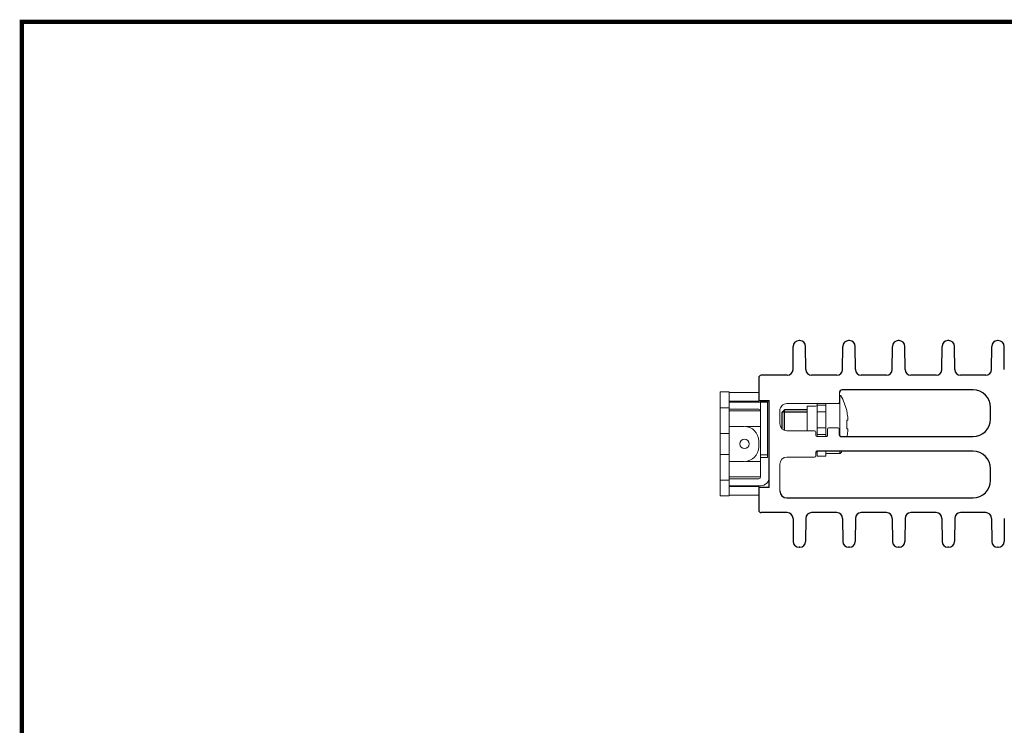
# Model space of a CAD drawing. Header units: millimetres. Extents: x -556 to 0, y 0 to 403.
# Tile 14 of 57: x -556 to -388, y 283 to 403. Entities that reach past the tile are written whole.
import ezdxf

# ---------------------------------------------------------------- set-up
doc = ezdxf.new("R2010")
doc.units = ezdxf.units.MM
doc.header["$LTSCALE"] = 2

# ---------------------------------------------------------------- blocks, each defined once
blk = doc.blocks.new('CGI0800-02')
for p, q in [((-423.94306731, 343.47194244), (-423.91539318, 347.43590496)), ((-422.78458245, 348.4289237), (-422.91541755, 348.4289237)), ((-421.75693269, 343.47194244), (-421.78460682, 347.43590496)), ((-415.44306731, 343.47194244), (-415.41539318, 347.43590496)), ((-414.28458245, 348.4289237), (-414.41541755, 348.4289237)), ((-413.25693269, 343.47194244), (-413.28460682, 347.43590496)), ((-406.94306731, 343.47194244), (-406.91539318, 347.43590496)), ((-405.78458245, 348.4289237), (-405.91541755, 348.4289237)), ((-404.75693269, 343.47194244), (-404.78460682, 347.43590496)), ((-398.44306731, 343.47194244), (-398.41539318, 347.43590496)), ((-397.28458245, 348.4289237), (-397.41541755, 348.4289237)), ((-396.25693269, 343.47194244), (-396.28460682, 347.43590496)), ((-389.94306731, 343.47194244), (-389.91539318, 347.43590496)), ((-388.78458245, 348.4289237), (-388.91541755, 348.4289237)), ((-387.75693269, 343.47194244), (-387.78460682, 347.43590496)), ((-424.94304294, 342.4789237), (-429.4, 342.4789237)), ((-416.44304294, 342.4789237), (-420.75695706, 342.4789237)), ((-407.94304294, 342.4789237), (-412.25695706, 342.4789237)), ((-399.44304294, 342.4789237), (-403.75695706, 342.4789237)), ((-390.94304294, 342.4789237), (-395.25695706, 342.4789237)), ((-429.8, 342.0789237), (-429.8, 338.1789237)), ((-429.8, 339.5789237), (-429.8, 338.1789237)), ((-393.1, 339.9789237), (-415.5, 339.9789237)), ((-429.8, 338.1789237), (-428, 338.1789237)), ((-429.8, 338.1789237), (-428, 338.1789237)), ((-428, 323.2789237), (-428, 338.1789237)), ((-428, 323.2789237), (-428, 338.1789237)), ((-425.8, 336.1789237), (-425.4, 336.5789237)), ((-425.8, 333.28449651), (-425.8, 336.1789237)), ((-421.5, 336.5789237), (-425.4, 336.5789237)), ((-390.1, 334.9789237), (-390.1, 336.9789237)), ((-415.55, 331.9789237), (-393.1, 331.9789237)), ((-393.1, 329.4789237), (-419.85, 329.4789237)), ((-390.1, 324.4789237), (-390.1, 326.4789237)), ((-428, 323.2789237), (-429.8, 323.2789237)), ((-429.8, 323.2789237), (-429.8, 321.8789237)), ((-428, 323.2789237), (-429.8, 323.2789237)), ((-429.8, 323.2789237), (-429.8, 319.3789237)), ((-425, 321.4789237), (-393.1, 321.4789237)), ((-424.94304294, 318.9789237), (-429.4, 318.9789237)), ((-416.44304294, 318.9789237), (-420.75695706, 318.9789237)), ((-407.94304294, 318.9789237), (-412.25695706, 318.9789237)), ((-399.44304294, 318.9789237), (-403.75695706, 318.9789237)), ((-390.94304294, 318.9789237), (-395.25695706, 318.9789237)), ((-423.94306731, 317.98590496), (-423.91539318, 314.02194244)), ((-421.75693269, 317.98590496), (-421.78460682, 314.02194244)), ((-415.44306731, 317.98590496), (-415.41539318, 314.02194244)), ((-413.25693269, 317.98590496), (-413.28460682, 314.02194244)), ((-406.94306731, 317.98590496), (-406.91539318, 314.02194244)), ((-404.75693269, 317.98590496), (-404.78460682, 314.02194244)), ((-398.44306731, 317.98590496), (-398.41539318, 314.02194244)), ((-396.25693269, 317.98590496), (-396.28460682, 314.02194244)), ((-389.94306731, 317.98590496), (-389.91539318, 314.02194244)), ((-387.75693269, 317.98590496), (-387.78460682, 314.02194244)), ((-422.78458245, 313.0289237), (-422.91541755, 313.0289237)), ((-414.28458245, 313.0289237), (-414.41541755, 313.0289237)), ((-405.78458245, 313.0289237), (-405.91541755, 313.0289237)), ((-397.28458245, 313.0289237), (-397.41541755, 313.0289237)), ((-388.78458245, 313.0289237), (-388.91541755, 313.0289237))]:
    blk.add_line(p, q)
at = {"linetype": 'Continuous', "lineweight": 0, "extrusion": (1, -6.12323e-17, 2.22045e-16)}
for p, q in [((-436.4, 339.6289237), (-436.4, 339.1289237)), ((-436.4, 339.6289237), (-434.9, 339.6289237)), ((-436.4, 321.8289237), (-436.4, 339.1289237)), ((-434.9, 339.6289237), (-434.9, 321.8289237)), ((-429.8, 339.5289237), (-434.8, 339.5289237)), ((-415.91625029, 339.0789237), (-415.91625029, 332.1385405)), ((-428.3, 337.8789237), (-434.9, 337.8789237)), ((-434.8, 338.0289237), (-429.8, 338.0289237)), ((-429.8, 338.0289237), (-429.8, 338.1789237)), ((-429.5, 325.0789237), (-429.5, 338.0789237)), ((-428, 338.0789237), (-429.5, 338.0789237)), ((-428.3, 328.3789237), (-428.3, 337.8789237)), ((-419.8, 337.6289237), (-419.8, 337.38899194)), ((-419.8, 337.38899194), (-419.8, 337.2025769)), ((-419.8, 337.38899194), (-418.3, 337.38899194)), ((-418.3, 337.38899194), (-418.3, 337.6289237)), ((-418.3, 337.2025769), (-418.3, 337.38899194)), ((-434.9, 336.9289237), (-436.4, 336.9289237)), ((-434.9, 336.6789237), (-434.7, 336.6789237)), ((-434.6, 336.3789237), (-434.9, 336.3789237)), ((-434.7, 336.6789237), (-434.2, 336.6789237)), ((-434.6, 336.3789237), (-429.8, 336.3789237)), ((-429.8, 336.6789237), (-434.2, 336.6789237)), ((-429.5, 336.3789237), (-429.8, 336.3789237)), ((-421.5, 337.1789237), (-421.5, 332.9789237)), ((-420.1, 337.1789237), (-421.5, 337.1789237)), ((-419.8, 337.2025769), (-419.8, 336.2063822)), ((-419.8, 336.2063822), (-419.8, 333.50146519)), ((-419.8, 336.2063822), (-418.3, 336.2063822)), ((-418.3, 336.2063822), (-418.3, 337.2025769)), ((-418.3, 333.50146519), (-418.3, 336.2063822)), ((-414.74853967, 336.34588142), (-414.74853967, 336.46274502)), ((-414.56621257, 334.82685831), (-414.74853967, 334.81330777)), ((-414.56627593, 334.8268543), (-414.74853967, 334.81330847)), ((-414.74853967, 333.34169458), (-414.74853967, 334.81615281)), ((-414.56963924, 335.11350084), (-414.56022707, 335.11420035)), ((-436.4, 332.5289237), (-434.9, 332.5289237)), ((-434.9, 333.7289237), (-434.8, 333.7289237)), ((-434.8, 333.7289237), (-432.3, 333.7289237)), ((-429.8, 333.7289237), (-431.9, 333.7289237)), ((-429.8, 333.7289237), (-429.5, 333.7289237)), ((-418.3, 333.50146519), (-419.8, 333.50146519)), ((-419.8, 333.50146519), (-419.8, 332.5052705)), ((-419.8, 332.5052705), (-419.8, 332.31885546)), ((-418.3, 332.31885546), (-419.8, 332.31885546)), ((-419.8, 332.31885546), (-419.8, 331.9789237)), ((-418.3, 332.5052705), (-418.3, 333.50146519)), ((-418.3, 332.31885546), (-418.3, 332.5052705)), ((-418.3, 331.9789237), (-418.3, 332.31885546)), ((-414.74853967, 333.34453962), (-414.56621257, 333.33098909)), ((-414.56627593, 333.3309931), (-414.74853967, 333.34453892)), ((-414.56022707, 333.04364704), (-414.56963924, 333.04434655)), ((-429.8, 331.2289237), (-429.8, 330.2289237)), ((-436.4, 328.9289237), (-434.9, 328.9289237)), ((-429.5, 328.8789237), (-428.3, 328.8789237)), ((-419.8, 329.4789237), (-419.8, 328.6289237)), ((-418.3, 328.6289237), (-418.3, 329.4789237)), ((-418.3, 329.0789237), (-415.91625029, 329.0789237)), ((-415.91625029, 329.4789237), (-415.91625029, 329.0789237)), ((-434.9, 327.7289237), (-434.8, 327.7289237)), ((-434.8, 327.7289237), (-432.3, 327.7289237)), ((-429.8, 327.7289237), (-431.9, 327.7289237)), ((-429.8, 327.7289237), (-429.5, 327.7289237)), ((-429.5, 328.3789237), (-428.3, 328.3789237)), ((-419.8, 328.6289237), (-418.3, 328.6289237)), ((-434.9, 324.5289237), (-436.4, 324.5289237)), ((-434.9, 325.0789237), (-434.6, 325.0789237)), ((-429.8, 324.7789237), (-434.9, 324.7789237)), ((-429.5, 325.0789237), (-434.6, 325.0789237)), ((-428.03030615, 324.7789237), (-428, 324.7789237)), ((-429.5, 323.5789237), (-434.9, 323.5789237)), ((-429.8, 323.4289237), (-434.8, 323.4289237)), ((-429.8, 323.2789237), (-429.8, 323.4289237)), ((-436.4, 321.8289237), (-434.9, 321.8289237)), ((-434.8, 321.9289237), (-429.8, 321.9289237))]:
    blk.add_line(p, q, dxfattribs=at)
at = {"linetype": 'Continuous', "lineweight": 0}
for p, q in [((-416, 337.8289237), (-416, 339.4789237)), ((-428, 338.1789237), (-429.8, 338.1789237)), ((-428, 323.2789237), (-428, 338.1789237)), ((-425, 337.6289237), (-416.2, 337.6289237)), ((-426.2, 334.1789237), (-426.2, 336.4289237)), ((-420.25, 332.9789237), (-425, 332.9789237)), ((-420.05, 332.1789237), (-420.05, 332.7789237)), ((-418.05, 333.2789237), (-418.05, 332.1789237)), ((-416.25, 333.4789237), (-417.85, 333.4789237)), ((-416.05, 332.4789237), (-416.05, 333.2789237)), ((-418.25, 331.9789237), (-419.85, 331.9789237)), ((-420.05, 328.6789237), (-420.05, 329.2789237)), ((-426.2, 322.6789237), (-426.2, 327.2789237)), ((-425, 328.4789237), (-420.25, 328.4789237)), ((-429.8, 323.2789237), (-428, 323.2789237))]:
    blk.add_line(p, q, dxfattribs=at)
at = {"linetype": 'Continuous', "lineweight": 0, "extrusion": (1, 6.12323e-17, 2.22045e-16)}
blk.add_line((-416, 339.0789237), (-415.91625029, 339.0789237), dxfattribs=at)
at = {"color": 31}
for p, q in [((-421.5, 336.1789237), (-425.8, 336.1789237)), ((-425.4, 333.04755285), (-425.4, 336.5789237))]:
    blk.add_line(p, q, dxfattribs=at)
at = {"const_width": 0.76}
blk.add_lwpolyline([(0, 0), (0, 403), (-556, 403), (-556, 0)], close=True, dxfattribs=at)
at = {"linetype": 'Continuous', "lineweight": 0}
blk.add_circle((-432.25, 330.7289237), 0.8, dxfattribs=at)
for centre, radius, start, end in [((-422.91541755, 347.4289237), 1, 90, 179.6), ((-422.78458245, 347.4289237), 1, 0.4, 90), ((-414.41541755, 347.4289237), 1, 90, 179.6), ((-414.28458245, 347.4289237), 1, 0.4, 90), ((-405.91541755, 347.4289237), 1, 90, 179.6), ((-405.78458245, 347.4289237), 1, 0.4, 90), ((-397.41541755, 347.4289237), 1, 90, 179.6), ((-397.28458245, 347.4289237), 1, 0.4, 90), ((-388.91541755, 347.4289237), 1, 90, 179.6), ((-388.78458245, 347.4289237), 1, 0.4, 90), ((-429.4, 342.0789237), 0.4, 90, 180), ((-424.94304294, 343.4789237), 1, 270, 359.6), ((-420.75695706, 343.4789237), 1, 180.4, 270), ((-416.44304294, 343.4789237), 1, 270, 359.6), ((-412.25695706, 343.4789237), 1, 180.4, 270), ((-407.94304294, 343.4789237), 1, 270, 359.6), ((-403.75695706, 343.4789237), 1, 180.4, 270), ((-399.44304294, 343.4789237), 1, 270, 359.6), ((-395.25695706, 343.4789237), 1, 180.4, 270), ((-390.94304294, 343.4789237), 1, 270, 359.6), ((-415.5, 339.4789237), 0.5, 90, 180), ((-393.1, 336.9789237), 3, 0, 90), ((-393.1, 334.9789237), 3, 270, 0), ((-415.55, 332.4789237), 0.5, 180, 270), ((-419.85, 329.2789237), 0.2, 90, 180), ((-393.1, 326.4789237), 3, 0, 90), ((-393.1, 324.4789237), 3, 270, 0), ((-425, 322.6789237), 1.2, 180, 270), ((-429.4, 319.3789237), 0.4, 180, 270), ((-424.94304294, 317.9789237), 1, 0.4, 90), ((-420.75695706, 317.9789237), 1, 90, 179.6), ((-416.44304294, 317.9789237), 1, 0.4, 90), ((-412.25695706, 317.9789237), 1, 90, 179.6), ((-407.94304294, 317.9789237), 1, 0.4, 90), ((-403.75695706, 317.9789237), 1, 90, 179.6), ((-399.44304294, 317.9789237), 1, 0.4, 90), ((-395.25695706, 317.9789237), 1, 90, 179.6), ((-390.94304294, 317.9789237), 1, 0.4, 90), ((-422.91541755, 314.0289237), 1, 180.4, 270), ((-422.78458245, 314.0289237), 1, 270, 359.6), ((-414.41541755, 314.0289237), 1, 180.4, 270), ((-414.28458245, 314.0289237), 1, 270, 359.6), ((-405.91541755, 314.0289237), 1, 180.4, 270), ((-405.78458245, 314.0289237), 1, 270, 359.6), ((-397.41541755, 314.0289237), 1, 180.4, 270), ((-397.28458245, 314.0289237), 1, 270, 359.6), ((-388.91541755, 314.0289237), 1, 180.4, 270), ((-388.78458245, 314.0289237), 1, 270, 359.6)]:
    blk.add_arc(centre, radius, start, end)
for centre, radius, start, end in [((-434.8, 337.9289237), 1.6, 90, 93.5833216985), ((-415.91625029, 338.8789237), 0.2, 29.3271687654, 90), ((-424.46025404, 334.0789237), 10, 13.7910721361, 29.3271687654), ((-434.8, 337.9289237), 0.1, 90, 180), ((-425, 336.4289237), 1.2, 89.9999999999, 179.9999999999), ((-420.1, 337.4789237), 0.3, 270, 0), ((-416.2, 337.8289237), 0.2, 269.9999999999, 360), ((-429.8, 336.3789237), 0.3, 0, 90), ((-425, 334.1789237), 1.2, 179.9999999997, 269.9999999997), ((-432.3, 331.2289237), 2.5, 0, 90), ((-431.9, 331.2289237), 2.5, 90, 94.5885657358), ((-420.25, 332.7789237), 0.2, 0, 89.9999999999), ((-417.85, 333.2789237), 0.2, 90, 180), ((-416.25, 333.2789237), 0.2, 0.0000000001, 90), ((-419.85, 332.1789237), 0.2, 180.0000000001, 270), ((-418.25, 332.1789237), 0.2, 269.9999999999, 360), ((-432.3, 330.2289237), 2.5, 270, 0), ((-415.91625029, 329.2789237), 0.2, 270, 330.6728312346), ((-424.46025404, 334.0789237), 10, 330.6728312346, 332.6128925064), ((-431.9, 330.2289237), 2.5, 265.4114342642, 270), ((-425, 327.2789237), 1.2, 90, 180), ((-420.25, 328.6789237), 0.2, 270, 0), ((-429.8, 325.0789237), 0.3, 270, 0), ((-429.5, 325.0789237), 1.5, 270, 0), ((-434.8, 323.5289237), 0.1, 180, 270), ((-434.8, 323.5289237), 1.6, 266.4166783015, 270)]:
    blk.add_arc(centre, radius, start, end, dxfattribs=at)
for centre, major_axis, ratio, start_param, end_param in [((-424.46108043, 334.07889307), (-0.37032454, 9.99313438), 0.9972609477, 4.8002677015, 4.9041373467), ((-424.46108043, 334.09007371), (-9.97264065, -0.73913016), 0.0027390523, 3.2664109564, 3.3702806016), ((-424.49296211, 334.29897287), (-9.8864848, -1.46952547), 0.7032331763, 3.0559977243, 3.059483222), ((-424.49296211, 334.29897287), (-9.8864848, -1.46952547), 0.7032331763, 3.015401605, 3.0188871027), ((-424.46108043, 334.06777369), (9.97264065, -0.73913016), 0.0027390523, 6.0544973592, 6.1583670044), ((-424.46108043, 334.07895432), (0.37032454, 9.99313438), 0.9972609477, 4.5377495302, 4.6245102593), ((-424.49296211, 333.85887452), (9.8864848, -1.46952547), 0.7032331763, 0.1227055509, 0.1261910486), ((-424.49296211, 333.85887452), (9.8864848, -1.46952547), 0.7032331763, 0.0821094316, 0.0855949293)]:
    blk.add_ellipse(centre, major_axis=major_axis, ratio=ratio, start_param=start_param, end_param=end_param, dxfattribs=at)
for points, knots in [([(-414.57948603, 335.16759801), (-414.57948429, 335.16759014), (-414.57948256, 335.16758227), (-414.57589397, 335.15129996), (-414.57215307, 335.1372157), (-414.56546123, 335.11861334), (-414.5625103, 335.11409552), (-414.56027585, 335.11419743), (-414.55804279, 335.11429928), (-414.55622808, 335.11902933), (-414.55415407, 335.13802771), (-414.55389476, 335.15229607), (-414.55432395, 335.16872987), (-414.55432416, 335.16873778), (-414.55432437, 335.1687457)], [-0.13981901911, -0.13981901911, -0.13981901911, -0.13981901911, -0.1397852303, -0.1397852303, -0.06989261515, -0.06989261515, 0, 0, 0, 0.06984914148, 0.06984914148, 0.13969828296, 0.13969828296, 0.13973193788, 0.13973193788, 0.13973193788, 0.13973193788]), ([(-414.55432437, 334.90647753), (-414.55432416, 334.90648547), (-414.55432395, 334.90649342), (-414.55389476, 334.92299702), (-414.55415407, 334.94384757), (-414.55622808, 334.98945175), (-414.55804279, 335.01420537), (-414.56027585, 335.03738086), (-414.5625103, 335.06057078), (-414.56546123, 335.08526997), (-414.57215307, 335.13063151), (-414.57589397, 335.15129397), (-414.57948256, 335.16758227), (-414.57948429, 335.16759014), (-414.57948603, 335.16759801)], [-0.13973193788, -0.13973193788, -0.13973193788, -0.13973193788, -0.13969828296, -0.13969828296, -0.06984914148, -0.06984914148, 0, 0, 0, 0.06989261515, 0.06989261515, 0.1397852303, 0.1397852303, 0.13981901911, 0.13981901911, 0.13981901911, 0.13981901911]), ([(-414.55502759, 335.19332247), (-414.55502767, 335.19332533), (-414.55502776, 335.19332818), (-414.55557025, 335.21077797), (-414.55691501, 335.23186332), (-414.55875952, 335.25326493), (-414.56060528, 335.27468112), (-414.5631975, 335.29926957), (-414.56627593, 335.32383214)], [-0.06989304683, -0.06989304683, -0.06989304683, -0.06989304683, -0.06988160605, -0.06988160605, 0, 0, 0, 0.06992925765, 0.06992925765, 0.06992925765, 0.06992925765]), ([(-414.56627593, 334.8268543), (-414.5631975, 334.827015), (-414.56060528, 334.83235722), (-414.55875952, 334.841373), (-414.55691504, 334.85038247), (-414.5555703, 334.86426189), (-414.55502778, 334.88178989), (-414.55502768, 334.88179306), (-414.55502759, 334.88179623)], [-0.06992925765, -0.06992925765, -0.06992925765, -0.06992925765, 0, 0, 0, 0.06988033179, 0.06988033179, 0.06989296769, 0.06989296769, 0.06989296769, 0.06989296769]), ([(-414.57948603, 332.99024939), (-414.57948429, 332.99025726), (-414.57948256, 332.99026513), (-414.57589397, 333.00655343), (-414.57215307, 333.02721589), (-414.56546123, 333.07257743), (-414.5625103, 333.09727662), (-414.56027585, 333.12046653), (-414.55804225, 333.14364763), (-414.55622727, 333.16840686), (-414.55415346, 333.21401964), (-414.55389463, 333.23487318), (-414.55432437, 333.25136987)], [-0.13981901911, -0.13981901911, -0.13981901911, -0.13981901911, -0.1397852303, -0.1397852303, -0.06989261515, -0.06989261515, 0, 0, 0, 0.06986603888, 0.06986603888, 0.13973207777, 0.13973207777, 0.13973207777, 0.13973207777]), ([(-414.55432437, 332.9891017), (-414.55432416, 332.98910961), (-414.55432395, 332.98911753), (-414.55389476, 333.00555133), (-414.55415407, 333.01981968), (-414.55622808, 333.03881807), (-414.55804279, 333.04354811), (-414.56027585, 333.04364996), (-414.5625103, 333.04375188), (-414.56546123, 333.03923405), (-414.57215307, 333.02063169), (-414.57589397, 333.00654743), (-414.57948256, 332.99026512), (-414.57948429, 332.99025726), (-414.57948603, 332.99024939)], [-0.13973193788, -0.13973193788, -0.13973193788, -0.13973193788, -0.13969828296, -0.13969828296, -0.06984914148, -0.06984914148, 0, 0, 0, 0.06989261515, 0.06989261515, 0.1397852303, 0.1397852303, 0.13981901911, 0.13981901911, 0.13981901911, 0.13981901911]), ([(-414.55502759, 333.27605117), (-414.55502767, 333.27605404), (-414.55502776, 333.27605691), (-414.55557025, 333.29358503), (-414.55691501, 333.30746476), (-414.55875952, 333.31647439), (-414.56060528, 333.32549017), (-414.5631975, 333.3308324), (-414.56627593, 333.3309931)], [-0.06989304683, -0.06989304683, -0.06989304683, -0.06989304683, -0.06988160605, -0.06988160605, 0, 0, 0, 0.06992925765, 0.06992925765, 0.06992925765, 0.06992925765]), ([(-414.56627593, 332.83401525), (-414.5631975, 332.85857783), (-414.56060528, 332.88316627), (-414.55875952, 332.90458247), (-414.55691504, 332.92598368), (-414.5555703, 332.94706871), (-414.55502778, 332.96451862), (-414.55502768, 332.96452177), (-414.55502759, 332.96452493)], [-0.06992925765, -0.06992925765, -0.06992925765, -0.06992925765, 0, 0, 0, 0.06988033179, 0.06988033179, 0.06989296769, 0.06989296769, 0.06989296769, 0.06989296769])]:
    blk.add_open_spline(points, degree=3, knots=knots, dxfattribs=at)

msp = doc.modelspace()

# ---------------------------------------------------------------- block references
msp.add_blockref('CGI0800-02', (0, 0))

doc.saveas('drawing.dxf')
